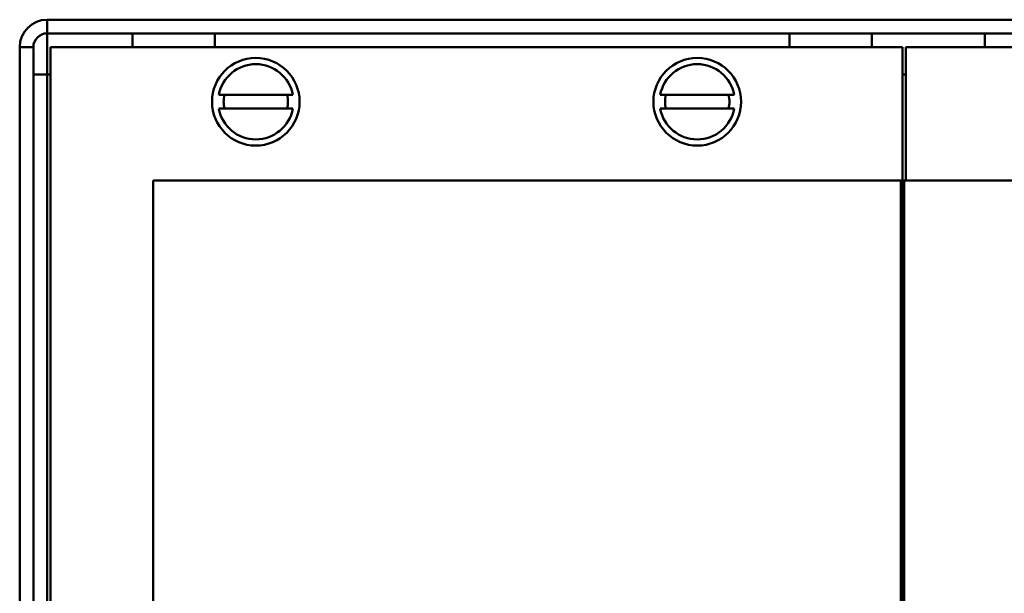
# Model space of a CAD drawing. Header units: millimetres. Extents: x 198383 to 706415, y -768832 to -310514.
# Tile 13 of 40: x 204100 to 204482, y -369305 to -369082. Entities that reach past the tile are written whole.
import ezdxf

# ---------------------------------------------------------------- set-up
doc = ezdxf.new("R2010")
doc.units = ezdxf.units.MM
doc.layers.add('Sichtbare Kanten(DIN)', color=7, linetype='Continuous', lineweight=50)
doc.layers.add('Sichtbare tangentiale Kanten(DIN)', color=7, linetype='Continuous', lineweight=50)

msp = doc.modelspace()

# ---------------------------------------------------------------- linework, layer by layer
at = {"layer": 'Sichtbare Kanten(DIN)'}
for p, q in [((204110.796, -369087.415), (204830.148, -369087.415)), ((204143.976, -369087.415), (204143.976, -369092.724)), ((204175.829, -369092.724), (204175.829, -369087.415)), ((204398.802, -369087.415), (204398.802, -369092.724)), ((204430.655, -369092.724), (204430.655, -369087.415)), ((204474.454, -369087.415), (204474.454, -369092.724)), ((204105.487, -370218.206), (204105.487, -369092.724)), ((204442.6, -369092.724), (204112.123, -369092.724)), ((204112.123, -369092.724), (204112.123, -369676.701)), ((204442.6, -369144.486), (204442.6, -369092.724)), ((204774.405, -369092.724), (204443.928, -369092.724)), ((204443.928, -369092.724), (204443.928, -369144.486)), ((204177.4, -369111.305), (204206.112, -369111.305)), ((204348.611, -369111.305), (204377.323, -369111.305)), ((204206.112, -369116.614), (204177.4, -369116.614)), ((204377.323, -369116.614), (204348.611, -369116.614)), ((204151.939, -369624.939), (204151.939, -369144.486)), ((204151.939, -369144.486), (204441.937, -369144.486)), ((204442.468, -369144.486), (204441.937, -369144.486)), ((204441.937, -369624.939), (204441.937, -369144.486)), ((204442.468, -369144.486), (204442.733, -369144.486)), ((204443.264, -369144.486), (204442.733, -369144.486)), ((204443.264, -369144.486), (204443.264, -369624.939)), ((204443.264, -369144.486), (204775.732, -369144.486))]:
    msp.add_line(p, q, dxfattribs=at)
at = {"layer": 'Sichtbare Kanten(DIN)', "ltscale": 15}
for centre in [(204191.756, -369113.96), (204362.967, -369113.96)]:
    msp.add_circle(centre, 16.988, dxfattribs=at)
for centre, radius, start, end in [((204110.796, -369092.724), 5.309, 90, 180), ((204191.756, -369113.96), 14.599, 10.47568, 169.52432), ((204362.967, -369113.96), 14.599, 10.47568, 169.52432), ((204191.756, -369113.96), 12.476, 167.71551, 192.28449), ((204191.756, -369113.96), 12.476, 347.71551, 12.28449), ((204362.967, -369113.96), 12.476, 167.71551, 192.28449), ((204362.967, -369113.96), 12.476, 347.71551, 12.28449), ((204191.756, -369113.96), 14.599, 190.47568, 349.52432), ((204362.967, -369113.96), 14.599, 190.47568, 349.52432)]:
    msp.add_arc(centre, radius, start, end, dxfattribs=at)
at = {"layer": 'Sichtbare tangentiale Kanten(DIN)'}
for p, q in [((204110.796, -369087.415), (204110.796, -369082.107)), ((204830.148, -369082.107), (204110.796, -369082.107)), ((204110.796, -369103.342), (204110.796, -369087.415)), ((204100.178, -369092.724), (204105.487, -369092.724)), ((204100.178, -369092.724), (204100.178, -370218.206)), ((204105.487, -369103.342), (204110.796, -369103.342)), ((204110.796, -369644.847), (204110.796, -369103.342)), ((204110.796, -369103.342), (204112.123, -369103.342)), ((204442.6, -369103.342), (204443.928, -369103.342)), ((204442.468, -369624.939), (204442.468, -369144.486)), ((204442.733, -369144.486), (204442.733, -369624.939))]:
    msp.add_line(p, q, dxfattribs=at)
at = {"layer": 'Sichtbare tangentiale Kanten(DIN)', "ltscale": 15}
msp.add_arc((204110.796, -369092.724), 10.618, 90, 180, dxfattribs=at)

doc.saveas('drawing.dxf')
